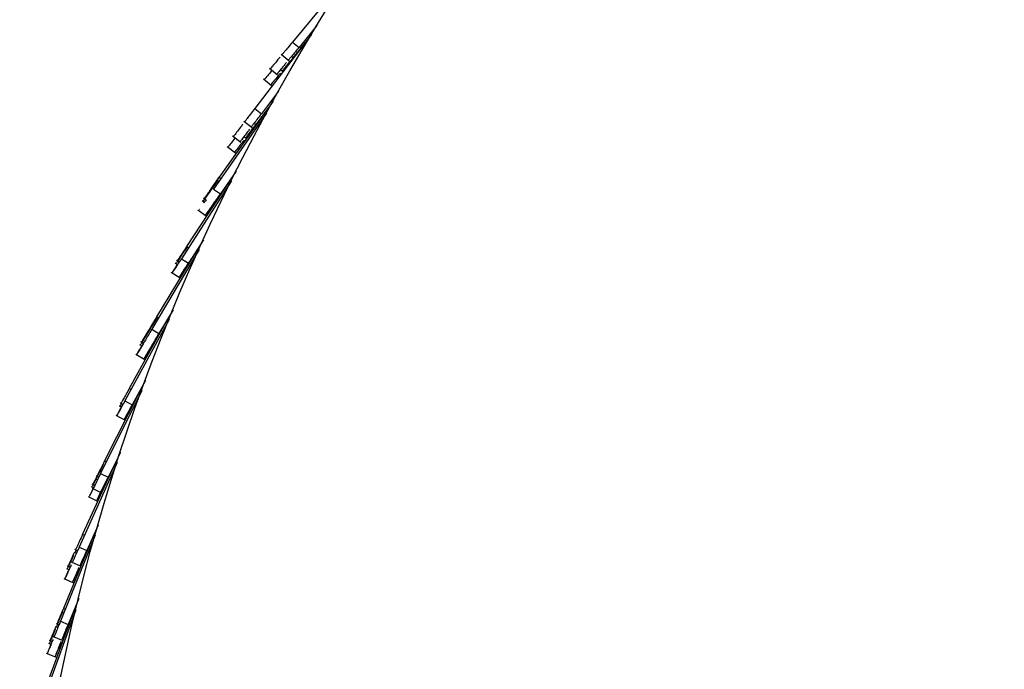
# Model space of a CAD drawing. Header units: millimetres. Extents: x 5 to 415, y 5 to 292.
# Tile 11 of 79: x 42 to 54, y 62 to 70. Entities that reach past the tile are written whole.
import ezdxf

# ---------------------------------------------------------------- set-up
doc = ezdxf.new("R2010")
doc.units = ezdxf.units.MM

msp = doc.modelspace()

# ---------------------------------------------------------------- linework, layer by layer
at = {"color": 7, "linetype": 'Continuous', "lineweight": 25}
for p, q in [((46.017, 70.096), (45.416, 69.369)), ((45.706, 69.564), (45.493, 69.305)), ((45.642, 69.457), (44.966, 68.575)), ((45.416, 69.369), (45.493, 69.305)), ((45.572, 69.366), (45.42, 69.18)), ((45.279, 69.223), (45.375, 69.143)), ((45.402, 69.195), (45.42, 69.18)), ((45.14, 69.056), (45.237, 68.976)), ((45.274, 69.041), (45.303, 69.017)), ((45.069, 68.928), (45.166, 68.849)), ((45.25, 68.781), (45.045, 68.514)), ((45.184, 68.663), (44.542, 67.756)), ((44.966, 68.575), (45.045, 68.514)), ((45.149, 68.613), (44.977, 68.386)), ((45.106, 68.52), (44.473, 67.614)), ((44.834, 68.424), (44.933, 68.348)), ((44.958, 68.4), (44.977, 68.386)), ((44.702, 68.252), (44.801, 68.176)), ((44.836, 68.242), (44.866, 68.219)), ((44.636, 68.121), (44.735, 68.046)), ((44.542, 67.756), (44.562, 67.741)), ((44.744, 67.828), (44.555, 67.557)), ((44.688, 67.715), (44.09, 66.785)), ((44.669, 67.719), (44.153, 66.93)), ((44.526, 67.723), (44.46, 67.63)), ((44.353, 67.511), (44.385, 67.488)), ((44.473, 67.614), (44.555, 67.557)), ((44.337, 67.477), (44.365, 67.458)), ((44.286, 67.368), (44.388, 67.296)), ((44.303, 67.374), (44.305, 67.376)), ((44.158, 66.927), (44.138, 66.896)), ((44.153, 66.93), (44.174, 66.916)), ((44.353, 67.009), (44.174, 66.731)), ((44.301, 66.894), (43.737, 65.943)), ((44.281, 66.898), (43.795, 66.09)), ((44.018, 66.735), (44.046, 66.717)), ((44.033, 66.769), (44.065, 66.747)), ((44.09, 66.785), (44.174, 66.731)), ((43.97, 66.624), (44.076, 66.556)), ((43.992, 66.177), (43.823, 65.892)), ((43.944, 66.06), (43.416, 65.088)), ((43.924, 66.063), (43.469, 65.237)), ((43.8, 66.087), (43.781, 66.056)), ((43.795, 66.09), (43.816, 66.077)), ((43.737, 65.943), (43.823, 65.892)), ((43.59, 65.762), (43.619, 65.744)), ((43.604, 65.796), (43.638, 65.776)), ((43.548, 65.648), (43.655, 65.584)), ((43.662, 65.331), (43.504, 65.041)), ((43.619, 65.213), (43.128, 64.222)), ((43.599, 65.215), (43.175, 64.373)), ((43.469, 65.237), (43.491, 65.225)), ((43.361, 65.068), (43.395, 65.049)), ((43.361, 65.067), (43.394, 65.048)), ((43.416, 65.088), (43.504, 65.041)), ((43.505, 65.043), (43.467, 64.973)), ((43.348, 65.032), (43.377, 65.016)), ((43.349, 65.033), (43.378, 65.018)), ((43.504, 65.042), (43.467, 64.973)), ((43.309, 64.918), (43.419, 64.858)), ((43.31, 64.919), (43.42, 64.859)), ((43.364, 64.474), (43.217, 64.178)), ((43.325, 64.354), (42.872, 63.346)), ((43.305, 64.356), (42.913, 63.498)), ((43.175, 64.373), (43.197, 64.362)), ((43.128, 64.222), (43.217, 64.178)), ((43.062, 64.163), (43.091, 64.149)), ((43.073, 64.198), (43.107, 64.181)), ((43.221, 64.189), (43.132, 64.01)), ((43.013, 64.067), (43.043, 64.052)), ((43.024, 64.102), (43.059, 64.084)), ((43.027, 64.047), (43.139, 63.992)), ((43.03, 64.059), (43.031, 64.058)), ((43.124, 64.012), (43.142, 64.003)), ((43.125, 64.001), (43.14, 63.994)), ((42.979, 63.951), (43.091, 63.895)), ((43.098, 63.606), (42.963, 63.305)), ((43.064, 63.486), (42.648, 62.461)), ((43.043, 63.483), (42.684, 62.614)), ((42.913, 63.498), (42.935, 63.488)), ((42.809, 63.286), (42.839, 63.272)), ((42.818, 63.321), (42.853, 63.305)), ((42.872, 63.346), (42.963, 63.305)), ((42.778, 63.169), (42.892, 63.117)), ((42.719, 63.089), (42.749, 63.075)), ((42.728, 63.124), (42.764, 63.108)), ((42.689, 62.971), (42.803, 62.92)), ((42.866, 62.731), (42.741, 62.423)), ((42.833, 62.598), (42.457, 61.558)), ((42.832, 62.647), (42.486, 61.713)), ((42.684, 62.614), (42.707, 62.605)), ((42.648, 62.461), (42.741, 62.423)), ((42.587, 62.399), (42.618, 62.386)), ((42.596, 62.434), (42.631, 62.42)), ((42.513, 62.234), (42.55, 62.219)), ((42.561, 62.28), (42.677, 62.233)), ((42.505, 62.198), (42.536, 62.185)), ((42.48, 62.079), (42.596, 62.032))]:
    msp.add_line(p, q, dxfattribs=at)
msp.add_circle((66.463, 56.928), 24.3, dxfattribs=at)
for points, knots in [([(45.416, 69.369), (45.396, 69.345), (45.359, 69.3), (45.32, 69.253), (45.297, 69.226), (45.288, 69.215), (45.289, 69.216), (45.289, 69.216)], [0, 0, 0, 0, 0.273165, 0.518702, 0.739635, 0.938964, 1, 1, 1, 1]), ([(45.493, 69.305), (45.473, 69.282), (45.436, 69.236), (45.397, 69.19), (45.374, 69.162), (45.365, 69.151), (45.366, 69.152), (45.367, 69.153)], [0, 0, 0, 0, 0.273165, 0.518702, 0.739635, 0.938964, 1, 1, 1, 1]), ([(45.267, 69.189), (45.257, 69.177), (45.226, 69.14), (45.186, 69.091), (45.153, 69.052), (45.154, 69.052), (45.154, 69.052)], [0, 0, 0, 0, 0.140204, 0.446073, 0.771643, 1, 1, 1, 1]), ([(45.42, 69.18), (45.401, 69.156), (45.363, 69.111), (45.325, 69.064), (45.303, 69.036), (45.293, 69.025), (45.294, 69.026), (45.295, 69.027)], [0, 0, 0, 0, 0.273165, 0.518702, 0.739635, 0.938964, 1, 1, 1, 1]), ([(45.344, 69.125), (45.334, 69.113), (45.303, 69.076), (45.263, 69.027), (45.23, 68.988), (45.231, 68.988), (45.231, 68.989)], [0, 0, 0, 0, 0.140204, 0.446073, 0.771643, 1, 1, 1, 1]), ([(45.17, 69.032), (45.169, 69.03), (45.147, 69.004), (45.114, 68.964), (45.082, 68.924), (45.082, 68.925), (45.082, 68.925)], [0, 0, 0, 0, 0.01788, 0.367266, 0.739154, 1, 1, 1, 1]), ([(45.272, 68.999), (45.262, 68.987), (45.232, 68.95), (45.191, 68.9), (45.159, 68.861), (45.16, 68.861), (45.16, 68.862)], [0, 0, 0, 0, 0.140204, 0.446073, 0.771643, 1, 1, 1, 1]), ([(44.966, 68.575), (44.947, 68.55), (44.911, 68.504), (44.874, 68.456), (44.853, 68.427), (44.844, 68.416), (44.845, 68.417), (44.845, 68.418)], [0, 0, 0, 0, 0.273165, 0.518702, 0.739635, 0.938964, 1, 1, 1, 1]), ([(45.045, 68.514), (45.026, 68.49), (44.99, 68.443), (44.954, 68.395), (44.932, 68.367), (44.923, 68.355), (44.924, 68.356), (44.925, 68.357)], [0, 0, 0, 0, 0.273165, 0.518702, 0.739635, 0.938964, 1, 1, 1, 1]), ([(44.823, 68.389), (44.814, 68.377), (44.785, 68.339), (44.746, 68.288), (44.715, 68.248), (44.715, 68.248), (44.716, 68.248)], [0, 0, 0, 0, 0.140204, 0.446073, 0.771643, 1, 1, 1, 1]), ([(44.977, 68.386), (44.958, 68.361), (44.923, 68.314), (44.886, 68.266), (44.865, 68.238), (44.856, 68.226), (44.857, 68.228), (44.857, 68.228)], [0, 0, 0, 0, 0.273165, 0.518702, 0.739635, 0.938964, 1, 1, 1, 1]), ([(44.732, 68.228), (44.731, 68.227), (44.711, 68.2), (44.68, 68.159), (44.649, 68.118), (44.649, 68.118), (44.649, 68.118)], [0, 0, 0, 0, 0.017957, 0.367315, 0.739174, 1, 1, 1, 1]), ([(44.903, 68.328), (44.894, 68.316), (44.864, 68.278), (44.825, 68.227), (44.795, 68.187), (44.795, 68.187), (44.795, 68.188)], [0, 0, 0, 0, 0.140204, 0.446073, 0.771643, 1, 1, 1, 1]), ([(44.836, 68.199), (44.827, 68.187), (44.798, 68.149), (44.759, 68.098), (44.729, 68.058), (44.729, 68.058), (44.729, 68.058)], [0, 0, 0, 0, 0.140204, 0.446073, 0.771643, 1, 1, 1, 1]), ([(44.542, 67.756), (44.511, 67.712), (44.449, 67.624), (44.423, 67.587), (44.429, 67.596), (44.46, 67.64), (44.5, 67.697), (44.544, 67.759), (44.559, 67.779), (44.531, 67.74), (44.481, 67.67), (44.427, 67.594), (44.385, 67.534), (44.36, 67.499), (44.366, 67.507), (44.367, 67.508)], [0, 0, 0, 0, 0.06569, 0.131071, 0.196424, 0.261852, 0.32735, 0.392866, 0.495802, 0.59881, 0.701898, 0.79394, 0.885898, 0.977713, 1, 1, 1, 1]), ([(44.525, 67.722), (44.521, 67.717), (44.511, 67.702), (44.465, 67.636), (44.411, 67.561), (44.369, 67.501), (44.344, 67.466), (44.35, 67.474), (44.351, 67.475)], [0, 0, 0, 0, 0.1335181, 0.3561665, 0.5549573, 0.7535651, 0.9518642, 1, 1, 1, 1]), ([(44.56, 67.567), (44.556, 67.561), (44.546, 67.546), (44.5, 67.48), (44.447, 67.405), (44.405, 67.345), (44.38, 67.31), (44.386, 67.317), (44.387, 67.319)], [0, 0, 0, 0, 0.133518, 0.356166, 0.554957, 0.753565, 0.951864, 1, 1, 1, 1]), ([(44.56, 67.567), (44.53, 67.524), (44.469, 67.436), (44.444, 67.401), (44.448, 67.407), (44.449, 67.409)], [0, 0, 0, 0, 0.4204539, 0.8389329, 1, 1, 1, 1]), ([(44.385, 67.488), (44.374, 67.473), (44.354, 67.444), (44.361, 67.454), (44.364, 67.458)], [0, 0, 0, 0, 0.528585, 1, 1, 1, 1]), ([(44.385, 67.488), (44.374, 67.473), (44.356, 67.447), (44.362, 67.455), (44.364, 67.458)], [0, 0, 0, 0, 0.572269, 1, 1, 1, 1]), ([(44.444, 67.397), (44.429, 67.376), (44.4, 67.335), (44.376, 67.3), (44.381, 67.307), (44.382, 67.309)], [0, 0, 0, 0, 0.4462668, 0.89184, 1, 1, 1, 1]), ([(44.444, 67.398), (44.43, 67.377), (44.4, 67.336), (44.376, 67.301), (44.382, 67.309), (44.383, 67.31)], [0, 0, 0, 0, 0.446267, 0.89184, 1, 1, 1, 1]), ([(44.153, 66.93), (44.123, 66.884), (44.064, 66.794), (44.041, 66.759), (44.045, 66.765), (44.046, 66.766)], [0, 0, 0, 0, 0.443594, 0.88675, 1, 1, 1, 1]), ([(44.138, 66.896), (44.108, 66.851), (44.049, 66.76), (44.026, 66.725), (44.031, 66.731), (44.031, 66.733)], [0, 0, 0, 0, 0.443594, 0.88675, 1, 1, 1, 1]), ([(44.09, 66.785), (44.06, 66.74), (44.002, 66.649), (43.979, 66.614), (43.983, 66.62), (43.984, 66.621)], [0, 0, 0, 0, 0.443594, 0.88675, 1, 1, 1, 1]), ([(44.045, 66.717), (44.033, 66.698), (43.993, 66.636), (43.979, 66.615), (43.983, 66.621), (43.984, 66.622)], [0, 0, 0, 0, 0.25596, 0.848559, 1, 1, 1, 1]), ([(44.045, 66.717), (44.033, 66.699), (43.993, 66.637), (43.98, 66.616), (43.984, 66.622), (43.985, 66.623)], [0, 0, 0, 0, 0.252341, 0.847822, 1, 1, 1, 1]), ([(44.044, 66.718), (44.034, 66.703), (43.996, 66.644), (43.984, 66.625), (43.988, 66.631), (43.989, 66.632)], [0, 0, 0, 0, 0.221345, 0.841513, 1, 1, 1, 1]), ([(44.174, 66.733), (44.145, 66.688), (44.087, 66.597), (44.064, 66.561), (44.068, 66.568), (44.069, 66.569)], [0, 0, 0, 0, 0.443594, 0.88675, 1, 1, 1, 1]), ([(44.174, 66.732), (44.145, 66.687), (44.086, 66.596), (44.063, 66.56), (44.067, 66.567), (44.068, 66.568)], [0, 0, 0, 0, 0.443594, 0.88675, 1, 1, 1, 1]), ([(44.174, 66.731), (44.144, 66.686), (44.086, 66.595), (44.063, 66.56), (44.067, 66.566), (44.068, 66.567)], [0, 0, 0, 0, 0.443594, 0.88675, 1, 1, 1, 1]), ([(44.178, 66.742), (44.149, 66.697), (44.09, 66.606), (44.068, 66.57), (44.072, 66.577), (44.073, 66.578)], [0, 0, 0, 0, 0.443594, 0.88675, 1, 1, 1, 1]), ([(43.781, 66.056), (43.78, 66.053), (43.772, 66.04), (43.732, 65.973), (43.677, 65.882), (43.631, 65.805), (43.604, 65.76), (43.604, 65.76), (43.604, 65.76)], [0, 0, 0, 0, 0.048158, 0.268748, 0.489406, 0.709976, 0.883136, 1, 1, 1, 1]), ([(43.795, 66.09), (43.794, 66.087), (43.786, 66.074), (43.745, 66.007), (43.691, 65.916), (43.644, 65.839), (43.617, 65.794), (43.617, 65.794), (43.617, 65.794)], [0, 0, 0, 0, 0.048158, 0.268748, 0.489406, 0.709976, 0.883136, 1, 1, 1, 1]), ([(43.737, 65.943), (43.736, 65.941), (43.728, 65.928), (43.688, 65.86), (43.634, 65.769), (43.588, 65.692), (43.561, 65.647), (43.561, 65.646), (43.561, 65.646)], [0, 0, 0, 0, 0.048158, 0.268748, 0.489406, 0.709976, 0.883136, 1, 1, 1, 1]), ([(43.823, 65.892), (43.822, 65.89), (43.814, 65.877), (43.774, 65.81), (43.72, 65.719), (43.674, 65.642), (43.648, 65.596), (43.647, 65.596), (43.647, 65.596)], [0, 0, 0, 0, 0.043451, 0.265132, 0.486881, 0.708542, 0.882558, 1, 1, 1, 1]), ([(43.823, 65.892), (43.822, 65.89), (43.814, 65.877), (43.774, 65.809), (43.72, 65.718), (43.674, 65.641), (43.647, 65.596), (43.647, 65.595), (43.647, 65.595)], [0, 0, 0, 0, 0.048158, 0.268748, 0.489406, 0.709976, 0.883136, 1, 1, 1, 1]), ([(43.823, 65.892), (43.822, 65.891), (43.814, 65.878), (43.775, 65.811), (43.721, 65.72), (43.675, 65.643), (43.648, 65.598), (43.648, 65.597), (43.648, 65.597)], [0, 0, 0, 0, 0.037423, 0.260501, 0.483647, 0.706705, 0.881818, 1, 1, 1, 1]), ([(43.822, 65.893), (43.808, 65.87), (43.78, 65.824), (43.724, 65.728), (43.679, 65.652), (43.652, 65.607), (43.651, 65.606), (43.651, 65.606)], [0, 0, 0, 0, 0.2263727, 0.459817, 0.693169, 0.8763636, 1, 1, 1, 1]), ([(43.619, 65.745), (43.608, 65.726), (43.584, 65.685), (43.562, 65.648), (43.561, 65.647), (43.561, 65.647)], [0, 0, 0, 0, 0.3360957, 0.7324823, 1, 1, 1, 1]), ([(43.619, 65.745), (43.608, 65.726), (43.584, 65.686), (43.562, 65.649), (43.562, 65.648), (43.562, 65.648)], [0, 0, 0, 0, 0.3318094, 0.7307551, 1, 1, 1, 1]), ([(43.618, 65.745), (43.609, 65.73), (43.586, 65.693), (43.566, 65.658), (43.565, 65.657), (43.565, 65.657)], [0, 0, 0, 0, 0.294565, 0.715748, 1, 1, 1, 1]), ([(43.469, 65.237), (43.444, 65.191), (43.393, 65.1), (43.372, 65.061), (43.374, 65.066), (43.375, 65.067)], [0, 0, 0, 0, 0.4242122, 0.8466381, 1, 1, 1, 1]), ([(43.416, 65.088), (43.391, 65.042), (43.341, 64.951), (43.32, 64.912), (43.323, 64.917), (43.324, 64.918)], [0, 0, 0, 0, 0.4242122, 0.8466381, 1, 1, 1, 1]), ([(43.377, 65.059), (43.37, 65.046), (43.359, 65.026), (43.362, 65.031), (43.363, 65.033)], [0, 0, 0, 0, 0.614392, 1, 1, 1, 1]), ([(43.508, 65.052), (43.483, 65.006), (43.433, 64.914), (43.412, 64.875), (43.415, 64.88), (43.415, 64.882)], [0, 0, 0, 0, 0.424212, 0.846638, 1, 1, 1, 1]), ([(43.378, 65.018), (43.368, 64.999), (43.334, 64.937), (43.321, 64.913), (43.323, 64.918), (43.324, 64.919)], [0, 0, 0, 0, 0.23545, 0.796361, 1, 1, 1, 1]), ([(43.378, 65.018), (43.368, 65), (43.334, 64.938), (43.321, 64.914), (43.324, 64.919), (43.324, 64.92)], [0, 0, 0, 0, 0.231808, 0.795391, 1, 1, 1, 1]), ([(43.376, 65.018), (43.368, 65.004), (43.336, 64.945), (43.325, 64.924), (43.327, 64.928), (43.328, 64.929)], [0, 0, 0, 0, 0.2006717, 0.7870977, 1, 1, 1, 1]), ([(43.504, 65.041), (43.479, 64.995), (43.429, 64.903), (43.408, 64.864), (43.411, 64.869), (43.412, 64.87)], [0, 0, 0, 0, 0.424212, 0.846638, 1, 1, 1, 1]), ([(43.163, 64.338), (43.13, 64.272), (43.064, 64.14), (43.028, 64.068), (43.028, 64.068), (43.028, 64.068)], [0, 0, 0, 0, 0.375669, 0.750161, 1, 1, 1, 1]), ([(43.175, 64.373), (43.141, 64.307), (43.075, 64.175), (43.039, 64.103), (43.039, 64.103), (43.039, 64.103)], [0, 0, 0, 0, 0.375669, 0.750161, 1, 1, 1, 1]), ([(43.128, 64.222), (43.095, 64.156), (43.029, 64.024), (42.994, 63.952), (42.994, 63.952), (42.994, 63.952)], [0, 0, 0, 0, 0.375669, 0.7501612, 1, 1, 1, 1]), ([(43.217, 64.179), (43.185, 64.113), (43.119, 63.98), (43.084, 63.909), (43.083, 63.909), (43.083, 63.909)], [0, 0, 0, 0, 0.375669, 0.750161, 1, 1, 1, 1]), ([(43.217, 64.178), (43.184, 64.112), (43.119, 63.979), (43.083, 63.908), (43.083, 63.908), (43.083, 63.908)], [0, 0, 0, 0, 0.375669, 0.750161, 1, 1, 1, 1]), ([(43.218, 64.18), (43.185, 64.114), (43.12, 63.982), (43.084, 63.91), (43.084, 63.91), (43.084, 63.91)], [0, 0, 0, 0, 0.375669, 0.750161, 1, 1, 1, 1]), ([(43.043, 64.052), (43.042, 64.05), (43.011, 63.988), (42.996, 63.958), (42.995, 63.955), (42.994, 63.954)], [0, 0, 0, 0, 0.022571, 0.608862, 1, 1, 1, 1]), ([(43.043, 64.052), (43.042, 64.05), (43.011, 63.987), (42.996, 63.956), (42.994, 63.954), (42.994, 63.953)], [0, 0, 0, 0, 0.0259533, 0.6102153, 1, 1, 1, 1]), ([(43.058, 64.085), (43.052, 64.075), (43.017, 64.003), (42.998, 63.966), (42.997, 63.964), (42.997, 63.963)], [0, 0, 0, 0, 0.0932638, 0.637151, 1, 1, 1, 1]), ([(43.127, 64), (43.112, 63.969), (43.085, 63.915), (43.086, 63.918), (43.087, 63.919)], [0, 0, 0, 0, 0.567909, 1, 1, 1, 1]), ([(42.913, 63.498), (42.9, 63.47), (42.875, 63.416), (42.85, 63.361), (42.836, 63.329), (42.829, 63.316), (42.83, 63.317), (42.83, 63.318)], [0, 0, 0, 0, 0.273165, 0.518702, 0.739635, 0.938964, 1, 1, 1, 1]), ([(42.815, 63.285), (42.809, 63.272), (42.789, 63.228), (42.762, 63.17), (42.741, 63.124), (42.742, 63.124), (42.742, 63.124)], [0, 0, 0, 0, 0.140204, 0.446073, 0.771643, 1, 1, 1, 1]), ([(42.872, 63.346), (42.859, 63.318), (42.835, 63.264), (42.81, 63.209), (42.795, 63.177), (42.789, 63.163), (42.79, 63.165), (42.79, 63.165)], [0, 0, 0, 0, 0.273165, 0.518702, 0.739635, 0.938964, 1, 1, 1, 1]), ([(42.835, 63.314), (42.832, 63.307), (42.824, 63.29), (42.82, 63.28), (42.82, 63.282), (42.821, 63.283)], [0, 0, 0, 0, 0.327827, 0.842427, 1, 1, 1, 1]), ([(42.963, 63.306), (42.95, 63.278), (42.926, 63.224), (42.901, 63.169), (42.887, 63.137), (42.881, 63.123), (42.881, 63.125), (42.882, 63.125)], [0, 0, 0, 0, 0.273165, 0.518702, 0.739635, 0.938964, 1, 1, 1, 1]), ([(42.963, 63.305), (42.95, 63.277), (42.926, 63.223), (42.901, 63.168), (42.887, 63.136), (42.88, 63.122), (42.881, 63.124), (42.881, 63.124)], [0, 0, 0, 0, 0.273165, 0.518702, 0.739635, 0.938964, 1, 1, 1, 1]), ([(42.963, 63.307), (42.951, 63.279), (42.926, 63.225), (42.902, 63.17), (42.887, 63.138), (42.881, 63.124), (42.882, 63.126), (42.882, 63.126)], [0, 0, 0, 0, 0.273165, 0.518702, 0.739635, 0.938964, 1, 1, 1, 1]), ([(42.966, 63.316), (42.953, 63.288), (42.929, 63.235), (42.904, 63.179), (42.89, 63.147), (42.883, 63.133), (42.884, 63.135), (42.884, 63.136)], [0, 0, 0, 0, 0.273165, 0.518702, 0.739635, 0.938964, 1, 1, 1, 1]), ([(42.806, 63.25), (42.8, 63.236), (42.78, 63.192), (42.753, 63.134), (42.732, 63.088), (42.732, 63.089), (42.732, 63.089)], [0, 0, 0, 0, 0.140204, 0.446073, 0.771643, 1, 1, 1, 1]), ([(42.776, 63.133), (42.769, 63.119), (42.75, 63.075), (42.723, 63.017), (42.703, 62.97), (42.703, 62.971), (42.703, 62.971)], [0, 0, 0, 0, 0.140204, 0.446073, 0.771643, 1, 1, 1, 1]), ([(42.749, 63.075), (42.741, 63.056), (42.721, 63.011), (42.703, 62.972), (42.703, 62.972), (42.703, 62.972)], [0, 0, 0, 0, 0.290159, 0.707367, 1, 1, 1, 1]), ([(42.749, 63.075), (42.741, 63.057), (42.721, 63.012), (42.703, 62.973), (42.703, 62.973), (42.703, 62.973)], [0, 0, 0, 0, 0.285919, 0.705619, 1, 1, 1, 1]), ([(42.748, 63.075), (42.741, 63.061), (42.722, 63.019), (42.706, 62.982), (42.706, 62.982), (42.706, 62.982)], [0, 0, 0, 0, 0.2491442, 0.6904583, 1, 1, 1, 1]), ([(42.867, 63.094), (42.861, 63.08), (42.841, 63.036), (42.815, 62.978), (42.794, 62.931), (42.794, 62.932), (42.795, 62.932)], [0, 0, 0, 0, 0.1402045, 0.4460734, 0.7716427, 1, 1, 1, 1]), ([(42.867, 63.092), (42.861, 63.079), (42.841, 63.035), (42.815, 62.976), (42.794, 62.93), (42.794, 62.931), (42.794, 62.931)], [0, 0, 0, 0, 0.140204, 0.446073, 0.771643, 1, 1, 1, 1]), ([(42.867, 63.091), (42.861, 63.078), (42.841, 63.034), (42.815, 62.975), (42.794, 62.929), (42.794, 62.93), (42.794, 62.93)], [0, 0, 0, 0, 0.140204, 0.446073, 0.771643, 1, 1, 1, 1]), ([(42.87, 63.103), (42.864, 63.089), (42.844, 63.045), (42.817, 62.987), (42.797, 62.941), (42.797, 62.941), (42.797, 62.941)], [0, 0, 0, 0, 0.140204, 0.446073, 0.771643, 1, 1, 1, 1]), ([(42.675, 62.579), (42.663, 62.55), (42.641, 62.496), (42.618, 62.44), (42.604, 62.407), (42.599, 62.393), (42.599, 62.395), (42.6, 62.396)], [0, 0, 0, 0, 0.273165, 0.518702, 0.739635, 0.938964, 1, 1, 1, 1]), ([(42.684, 62.614), (42.672, 62.586), (42.649, 62.531), (42.626, 62.476), (42.613, 62.443), (42.607, 62.429), (42.608, 62.431), (42.608, 62.431)], [0, 0, 0, 0, 0.273165, 0.518702, 0.739635, 0.938964, 1, 1, 1, 1]), ([(42.648, 62.461), (42.637, 62.432), (42.614, 62.378), (42.592, 62.322), (42.578, 62.289), (42.573, 62.275), (42.573, 62.277), (42.574, 62.277)], [0, 0, 0, 0, 0.273165, 0.518702, 0.739635, 0.938964, 1, 1, 1, 1]), ([(42.586, 62.362), (42.58, 62.348), (42.562, 62.304), (42.537, 62.245), (42.518, 62.198), (42.518, 62.198), (42.518, 62.199)], [0, 0, 0, 0, 0.140204, 0.446073, 0.771643, 1, 1, 1, 1]), ([(42.594, 62.398), (42.588, 62.384), (42.57, 62.34), (42.546, 62.281), (42.526, 62.234), (42.526, 62.234), (42.527, 62.234)], [0, 0, 0, 0, 0.140204, 0.446073, 0.771643, 1, 1, 1, 1]), ([(42.741, 62.425), (42.73, 62.397), (42.708, 62.342), (42.685, 62.286), (42.671, 62.253), (42.666, 62.239), (42.667, 62.241), (42.667, 62.242)], [0, 0, 0, 0, 0.273165, 0.518702, 0.739635, 0.938964, 1, 1, 1, 1]), ([(42.741, 62.424), (42.729, 62.396), (42.707, 62.341), (42.684, 62.285), (42.671, 62.252), (42.665, 62.238), (42.666, 62.24), (42.666, 62.241)], [0, 0, 0, 0, 0.273165, 0.518702, 0.739635, 0.938964, 1, 1, 1, 1]), ([(42.741, 62.423), (42.729, 62.395), (42.707, 62.34), (42.684, 62.284), (42.671, 62.251), (42.665, 62.237), (42.666, 62.239), (42.666, 62.24)], [0, 0, 0, 0, 0.273165, 0.518702, 0.739635, 0.938964, 1, 1, 1, 1]), ([(42.744, 62.435), (42.732, 62.406), (42.71, 62.352), (42.687, 62.296), (42.674, 62.263), (42.668, 62.249), (42.669, 62.251), (42.669, 62.251)], [0, 0, 0, 0, 0.273165, 0.518702, 0.739635, 0.938964, 1, 1, 1, 1]), ([(42.56, 62.244), (42.554, 62.23), (42.536, 62.185), (42.512, 62.126), (42.493, 62.079), (42.493, 62.08), (42.493, 62.08)], [0, 0, 0, 0, 0.140204, 0.446073, 0.771643, 1, 1, 1, 1]), ([(42.536, 62.185), (42.528, 62.166), (42.51, 62.121), (42.493, 62.081), (42.493, 62.081), (42.493, 62.081)], [0, 0, 0, 0, 0.290239, 0.707399, 1, 1, 1, 1]), ([(42.534, 62.186), (42.528, 62.171), (42.511, 62.129), (42.496, 62.091), (42.496, 62.091), (42.496, 62.091)], [0, 0, 0, 0, 0.249245, 0.6905, 1, 1, 1, 1]), ([(42.653, 62.207), (42.647, 62.193), (42.629, 62.149), (42.605, 62.089), (42.586, 62.043), (42.586, 62.043), (42.586, 62.043)], [0, 0, 0, 0, 0.1402045, 0.4460734, 0.7716427, 1, 1, 1, 1]), ([(42.653, 62.206), (42.647, 62.192), (42.629, 62.148), (42.605, 62.088), (42.586, 62.042), (42.586, 62.042), (42.586, 62.042)], [0, 0, 0, 0, 0.140204, 0.446073, 0.771643, 1, 1, 1, 1]), ([(42.655, 62.218), (42.65, 62.204), (42.632, 62.159), (42.607, 62.1), (42.588, 62.053), (42.589, 62.054), (42.589, 62.054)], [0, 0, 0, 0, 0.140204, 0.446073, 0.771643, 1, 1, 1, 1])]:
    msp.add_open_spline(points, degree=3, knots=knots, dxfattribs=at)

doc.saveas('drawing.dxf')
